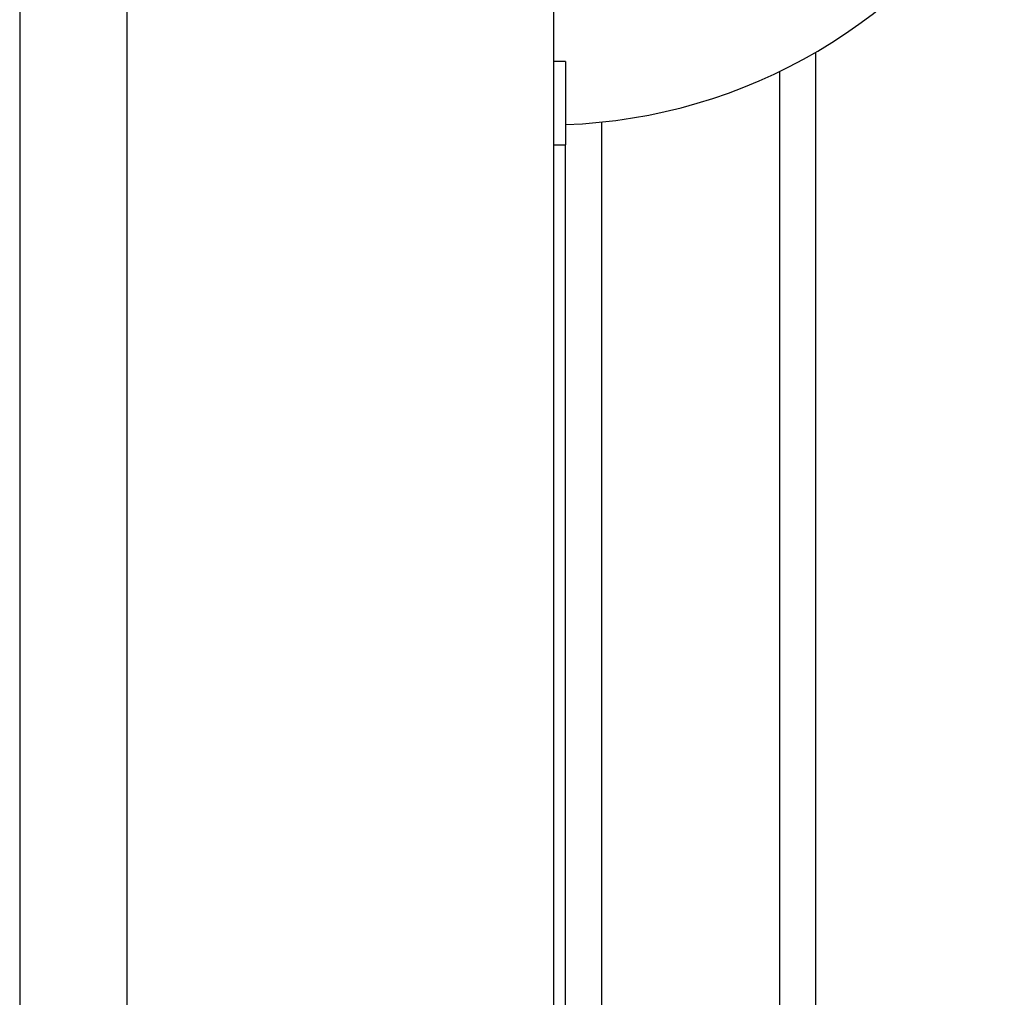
# Model space of a CAD drawing. Header units: inches. Extents: x 4 to 134, y 7 to 73.
# Tile 99 of 104: x 68.25 to 69.73, y 48.15 to 49.62. Entities that reach past the tile are written whole.
import ezdxf

# ---------------------------------------------------------------- set-up
doc = ezdxf.new("R2010")
doc.units = ezdxf.units.IN
doc.header["$MEASUREMENT"] = 0
doc.layers.add('Visible Edges(ANSI)', color=7, linetype='Continuous', lineweight=25)
doc.layers.add('Visible Tangent Edges(ANSI)', color=7, linetype='Continuous', lineweight=25)

msp = doc.modelspace()

# ---------------------------------------------------------------- linework, layer by layer
at = {"layer": 'Visible Edges(ANSI)'}
for p, q in [((68.2496, 51.4124), (68.2496, 15.9314)), ((69.0496, 51.4124), (69.0496, 15.9314)), ((69.0676, 49.5563), (69.0496, 49.5563)), ((69.0676, 49.5563), (69.0676, 49.4313)), ((69.4426, 49.5699), (69.4426, 47.7055)), ((69.0676, 48.0024), (69.0676, 49.4313))]:
    msp.add_line(p, q, dxfattribs=at)
msp.add_arc((69.04, 50.2612), 0.8, 271.9806, 328.9551, dxfattribs=at)
at = {"layer": 'Visible Tangent Edges(ANSI)'}
for p, q in [((68.4106, 15.9314), (68.4106, 51.4124)), ((69.3888, 47.7064), (69.3888, 49.5412)), ((69.1215, 49.4654), (69.1215, 47.7073)), ((69.0496, 49.4313), (69.0676, 49.4313))]:
    msp.add_line(p, q, dxfattribs=at)

doc.saveas('drawing.dxf')
